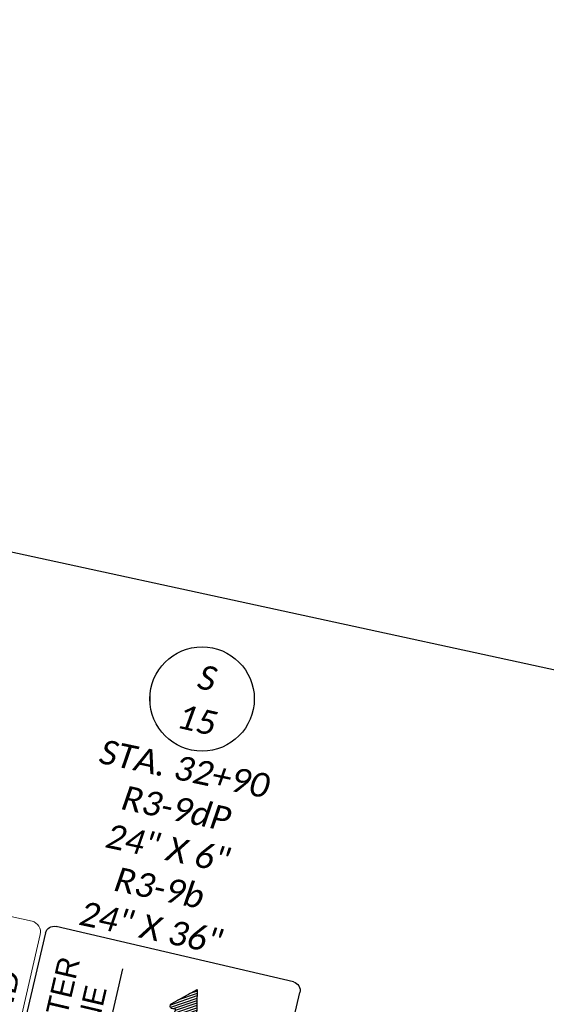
# Model space of a CAD drawing. Header units: feet. Extents: x 2241205 to 2250852, y 595253 to 597159.
# Tile 29 of 32: x 2246672 to 2246793, y 596242 to 596468. Entities that reach past the tile are written whole.
import ezdxf
from ezdxf import colors
from ezdxf.entities.mleader import LeaderData, LeaderLine
from ezdxf.enums import TextEntityAlignment as Align
from ezdxf.math import Vec2, Vec3

# ---------------------------------------------------------------- set-up
doc = ezdxf.new("R2010")
doc.units = ezdxf.units.FT
doc.header["$MEASUREMENT"] = 0
doc.set_wipeout_variables(frame=1)
doc.layers.add('SC_Scratch1', color=7, linetype='Continuous', plot=False)
for name, color, linetype in [('SN_P_Signs', 120, 'Continuous'), ('SN_P_Text', 7, 'Continuous'), ('SN_X_Public', 3, 'Continuous'), ('TX_P_20', 7, 'Continuous')]:
    doc.layers.add(name, color=color, linetype=linetype)
doc.styles.add('P_Slanted_Normal', font='calibrii.ttf', dxfattribs={"height": 0.14})
doc.styles.add('Straight-Normal', font='font30.shx', dxfattribs={"height": 0.14})

# ---------------------------------------------------------------- blocks, each defined once
blk = doc.blocks.new('A$Cc39cdbb9')
at = {"layer": 'SN_P_Signs', "linetype": 'Continuous'}
for p, q in [((58.06, 19.83), (2.06, 19.99)), ((0.05, 18), (-0.05, -18)), ((59.95, -18.18), (60.05, 17.82)), ((40.87, 13.89), (40.79, -14.13)), ((21.7, 8.34), (27.18, 11.77)), ((23.07, 9.81), (27.07, 12.32)), ((25.32, 11.83), (26.96, 12.86)), ((21.87, 7.83), (27.3, 11.22)), ((22.55, 7.64), (27.41, 10.68)), ((22.94, 6.66), (27.63, 9.59)), ((23.09, 7.37), (27.52, 10.13)), ((21.43, 3.87), (27.97, 7.95)), ((22.25, 5), (27.85, 8.5)), ((22.69, 5.88), (27.74, 9.04)), ((26.56, 6.46), (28.08, 7.4)), ((27.05, 6.15), (28.19, 6.86)), ((13.49, -1.71), (26.29, 6.28)), ((14.47, -1.71), (26.1, 5.55)), ((15.45, -1.71), (25.84, 4.77)), ((27.79, 6), (28.02, 6.14)), ((16.43, -1.72), (25.47, 3.93)), ((17.51, -1.66), (24.93, 2.98)), ((11.66, -1.62), (16.87, 1.63)), ((11.66, -1.01), (15.86, 1.62)), ((11.66, 0.23), (13.9, 1.62)), ((11.66, -0.39), (14.88, 1.62)), ((11.67, 1.46), (11.94, 1.63)), ((11.67, 0.84), (12.92, 1.63)), ((12.51, -1.71), (18.25, 1.88)), ((18.91, -1.4), (24.09, 1.83)), ((23.71, -6.41), (36.48, 1.58)), ((23.89, -5.68), (35.5, 1.58)), ((24.16, -4.89), (34.52, 1.58)), ((24.53, -4.05), (33.55, 1.59)), ((25.07, -3.1), (32.46, 1.53)), ((25.91, -1.95), (31.06, 1.27)), ((31.72, -2.02), (37.46, 1.57)), ((33.1, -1.77), (38.33, 1.5)), ((34.11, -1.75), (38.33, 0.88)), ((35.09, -1.75), (38.33, 0.27)), ((36.07, -1.76), (38.33, -0.35)), ((37.05, -1.76), (38.32, -0.97)), ((38.03, -1.76), (38.32, -1.58)), ((22.02, -8.08), (28.58, -3.98)), ((21.8, -6.98), (22.93, -6.28)), ((21.91, -7.53), (23.42, -6.59)), ((22, -6.24), (22.16, -6.14)), ((22.13, -8.62), (27.74, -5.12)), ((22.25, -9.17), (27.31, -6)), ((22.36, -9.71), (27.05, -6.78)), ((22.47, -10.26), (26.9, -7.49)), ((22.58, -10.8), (27.43, -7.78)), ((22.69, -11.35), (28.12, -7.96)), ((22.8, -11.89), (28.29, -8.47)), ((22.92, -12.44), (26.95, -9.92)), ((23.03, -12.99), (24.7, -11.94)), ((1.94, -20.01), (57.94, -20.17))]:
    blk.add_line(p, q, dxfattribs=at)
at = {"layer": 'SN_P_Signs', "linetype": 'Continuous', "lineweight": 13}
for p, q in [((63.56, 19.91), (68.56, 19.91)), ((61.06, -17.59), (61.06, 17.41)), ((71.06, 17.41), (71.06, -17.59)), ((68.56, -20.09), (63.56, -20.09))]:
    blk.add_line(p, q, dxfattribs=at)
at = {"layer": 'SN_P_Signs', "flags": 128}
for points in [[(11.66, -1.7), (11.67, 1.63), (16.41, 1.62, 0.183573), (20.92, 3.35, 0.183328), (23.13, 7.64), (22.15, 7.64, -0.572375), (21.92, 8.78), (26.88, 13.24), (28.22, 6.73, -0.649183), (27.21, 6.05), (26.35, 6.59, -0.372691), (16.01, -1.72)], [(38.33, 1.57), (38.32, -1.76), (33.58, -1.75, 0.183573), (29.07, -3.48, 0.183328), (26.86, -7.77), (27.84, -7.78, -0.572375), (28.07, -8.91), (23.11, -13.37), (21.77, -6.87, -0.649183), (22.78, -6.19), (23.64, -6.72, -0.372691), (33.98, 1.58)]]:
    blk.add_lwpolyline(points, format="xyb", close=True, dxfattribs=at)
at = {"layer": 'SN_P_Signs', "linetype": 'Continuous', "extrusion": (0, 0, -1)}
for centre, major_axis, start_param, end_param in [((2.05, 17.99), (-1.41, 1.42), 5.497787, 7.068583), ((58.05, 17.83), (1.42, 1.41), -0.785398, 0.785398), ((1.95, -18.01), (1.42, 1.41), 2.356194, 3.926991), ((57.95, -18.17), (-1.41, 1.42), 2.356194, 3.926991)]:
    blk.add_ellipse(centre, major_axis=major_axis, ratio=1, start_param=start_param, end_param=end_param, dxfattribs=at)
at = {"layer": 'SN_P_Signs', "linetype": 'Continuous', "lineweight": 13}
for centre, major_axis, start_param, end_param in [((63.56, 17.41), (-1.77, 1.77), -0.785398, 0.785398), ((68.56, 17.41), (1.77, 1.77), 5.497787, 7.068583), ((63.56, -17.59), (1.77, 1.77), 2.356194, 3.926991), ((68.56, -17.59), (-1.77, 1.77), 2.356194, 3.926991)]:
    blk.add_ellipse(centre, major_axis=major_axis, ratio=1, start_param=start_param, end_param=end_param, dxfattribs=at)
at = {"layer": 'SN_P_Signs', "linetype": 'Continuous', "style": 'Straight-Normal'}
for s, p in [('CENTER', (53.33, -0.16)), ('ONLY', (6.67, -0.02)), ('LANE', (45.83, -0.14))]:
    blk.add_text(s, height=5, rotation=269.8294, dxfattribs=at).set_placement(p, align=Align.MIDDLE_CENTER)
at = {"layer": 'SN_P_Signs', "linetype": 'Continuous', "lineweight": 13, "style": 'Straight-Normal', "width": 1.12}
blk.add_text('END', height=5, rotation=270, dxfattribs=at).set_placement((66.06, -0.09), align=Align.MIDDLE_CENTER)

msp = doc.modelspace()

# ---------------------------------------------------------------- linework, layer by layer
at = {"layer": 'SC_Scratch1'}
msp.add_line((2246108.74, 596468.01), (2246934.21, 596288.25), dxfattribs=at)

# ---------------------------------------------------------------- block references
at = {"layer": 'SN_X_Public', "color": 1, "rotation": 167}
msp.add_blockref('A$Cc39cdbb9', (2246732.67, 596226.83), dxfattribs=at)

# ---------------------------------------------------------------- texts
at = {"layer": 'SN_P_Text', "insert": (2246706.41, 596277.5), "char_height": 5.6, "attachment_point": 5, "rotation": 348, "style": 'P_Slanted_Normal'}
msp.add_mtext('\\A1;STA. 32+90\\PR3-9dP\\P24" X 6"\\PR3-9b\\P24" X 36"', dxfattribs=at)

# ---------------------------------------------------------------- leaders
at = {"layer": 'TX_P_20'}
ml = msp.add_multileader_mtext('Standard', dxfattribs=at)
ml.set_content('EXISTING PAVEMENT MARKINGS ', color=256, style='P_Slanted_Normal')
ml.set_leader_properties()
ml.build(insert=Vec2(0, 0))
ml.multileader.update_dxf_attribs({"dogleg_length": 0.215, "arrow_head_size": 7.2, "scale": 40})
ctx = ml.context
ctx.base_point, ctx.scale, ctx.char_height, ctx.arrow_head_size, ctx.landing_gap_size, ctx.plane_origin, ctx.plane_x_axis, ctx.plane_y_axis = Vec3(2244625.09, 596391.55), 40, 5.6, 7.2, 3.6, Vec3(2244713.53, 596055.62), Vec3(0.999969, -0.007884), Vec3(0.007884, 0.999969)
notes = []
notes.append((ctx, [(0, (1, 1, 0), (2244616.48, 596391.62), (0.999969, -0.007884), 8.6, [(0, [(2244584.92, 596258.59), (2244603.19, 596246.36)], 0, [])])]))
ctx.mtext.insert, ctx.mtext.text_direction, ctx.mtext.rotation, ctx.mtext.width, ctx.mtext.defined_height, ctx.mtext.flow_direction = Vec3(2244628.71, 596394.37), Vec3(0.999969, -0.007884), 6.275301, 104.6265, 5.78, 5
for ctx, leaders in notes:
    for number, flags, end, landing, length, lines in leaders:
        leader = LeaderData()
        leader.index, (leader.has_last_leader_line, leader.has_dogleg_vector, leader.attachment_direction) = number, flags
        leader.last_leader_point, leader.dogleg_vector, leader.dogleg_length = Vec3(end), Vec3(landing), length
        for number, points, colour, breaks in lines:
            line = LeaderLine()
            line.index, line.vertices, line.color, line.breaks = number, Vec3.list(points), colors.encode_raw_color(colour), breaks
            leader.lines.append(line)
        ctx.leaders.append(leader)

# ---------------------------------------------------------------- next in the draw order: wipeouts: each hides what was drawn before it
msp.add_wipeout([(2246702.9, 596315.44), (2246703.2, 596316.28), (2246703.61, 596317.2), (2246704.02, 596317.96), (2246704.52, 596318.71), (2246705.09, 596319.46), (2246705.7, 596320.14), (2246706.32, 596320.74), (2246706.89, 596321.22), (2246707.54, 596321.69), (2246708.26, 596322.15), (2246709.11, 596322.6), (2246709.83, 596322.92), (2246710.45, 596323.15), (2246711.18, 596323.38), (2246711.94, 596323.55), (2246712.76, 596323.69), (2246713.65, 596323.77), (2246714.71, 596323.78), (2246715.6, 596323.72), (2246716.53, 596323.58), (2246717.02, 596323.47), (2246717.85, 596323.24), (2246718.68, 596322.95), (2246719.63, 596322.53), (2246720.4, 596322.11), (2246721.14, 596321.63), (2246722, 596320.97), (2246722.61, 596320.42), (2246723.15, 596319.86), (2246723.71, 596319.2), (2246724.2, 596318.52), (2246724.63, 596317.84), (2246724.98, 596317.2), (2246725.26, 596316.59), (2246725.6, 596315.73), (2246725.84, 596314.92), (2246726.03, 596314.11), (2246726.16, 596313.29), (2246726.23, 596312.57), (2246726.25, 596311.82), (2246726.23, 596311.21), (2246726.18, 596310.58), (2246726.08, 596309.81), (2246725.93, 596309.11), (2246725.73, 596308.35), (2246725.46, 596307.56), (2246725.16, 596306.84), (2246724.85, 596306.22), (2246724.51, 596305.62), (2246724.13, 596305.04), (2246723.79, 596304.56), (2246723.26, 596303.92), (2246722.77, 596303.4), (2246722.27, 596302.92), (2246721.61, 596302.38), (2246721.04, 596301.96), (2246720.6, 596301.68), (2246719.96, 596301.31), (2246719.51, 596301.08), (2246718.78, 596300.75), (2246717.83, 596300.41), (2246716.85, 596300.15), (2246716.15, 596300.02), (2246715.37, 596299.92), (2246714.35, 596299.88), (2246713.83, 596299.88), (2246713.09, 596299.94), (2246712.54, 596300), (2246711.98, 596300.1), (2246711.57, 596300.19), (2246711.33, 596300.25), (2246710.89, 596300.37), (2246710.5, 596300.49), (2246710.05, 596300.65), (2246709.6, 596300.84), (2246709.13, 596301.05), (2246708.65, 596301.29), (2246708.11, 596301.6), (2246707.29, 596302.14), (2246706.61, 596302.67), (2246706.08, 596303.14), (2246705.5, 596303.73), (2246705.04, 596304.26), (2246704.51, 596304.96), (2246703.94, 596305.85), (2246703.55, 596306.58), (2246703.17, 596307.45), (2246702.93, 596308.1), (2246702.7, 596308.91), (2246702.52, 596309.76), (2246702.4, 596310.63), (2246702.34, 596311.59), (2246702.35, 596312.4), (2246702.42, 596313.24), (2246702.53, 596313.97), (2246702.65, 596314.56)]).dxf.layer = 'SN_P_Text'

# ---------------------------------------------------------------- next in the draw order: linework, layer by layer
at = {"layer": 'SN_P_Text'}
msp.add_circle((2246714.29, 596311.83), 12, dxfattribs=at)

# ---------------------------------------------------------------- next in the draw order: texts
at = {"layer": 'SN_P_Text', "char_height": 5.6, "attachment_point": 5, "rotation": 346.8294, "style": 'P_Slanted_Normal'}
for s, insert in [('\\A1;S', (2246715.49, 596316.64)), ('\\A1;15', (2246713.12, 596307.01))]:
    msp.add_mtext(s, dxfattribs=dict(at, insert=insert))

doc.saveas('drawing.dxf')
